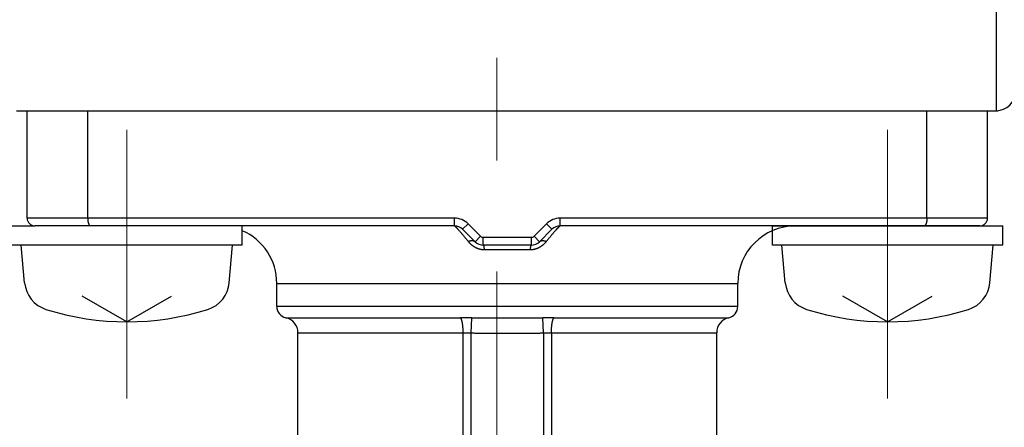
# Model space of a CAD drawing. Header units: millimetres. Extents: x 0 to 1076, y 0 to 742.
# Tile 67 of 132: x 153 to 179, y 437 to 448. Entities that reach past the tile are written whole.
import ezdxf

# ---------------------------------------------------------------- set-up
doc = ezdxf.new("R2010")
doc.units = ezdxf.units.MM
doc.header["$LTSCALE"] = 0.454724
doc.linetypes.add('CENTER', pattern=[50.8, 31.75, -6.35, 6.35, -6.35])
doc.layers.add('NoLayerName_001', color=7, linetype='Continuous')
doc.layers.add('NoLayerName_002', color=7, linetype='Continuous')
doc.styles.get("Standard").update_dxf_attribs({"font": 'txt', "bigfont": 'extfont2'})
doc.dimstyles.get("Standard").update_dxf_attribs({"dimtxt": 2.5, "dimasz": 2.5, "dimexe": 1, "dimexo": 1, "dimtad": 1, "dimdec": 3, "dimzin": 0, "dimdsep": 46, "dimtxsty": 'Standard', "dimcen": 2.5, "dimadec": 3, "dimazin": 0, "dimtfac": 0.75, "dimtdec": 3, "dimtmove": 0, "dimatfit": 3, "dimfxl": 1, "dimarcsym": 0})

# ---------------------------------------------------------------- blocks, each defined once
blk = doc.blocks.new('_OPEN30')
at = {"color": 0, "linetype": 'ByBlock', "lineweight": -2}
for p, q in [((-1, 0.267949), (0, 0)), ((0, 0), (-1, -0.267949)), ((0, 0), (-1, 0))]:
    blk.add_line(p, q, dxfattribs=at)
blk = doc.blocks.new('*D97')
at = {"layer": 'Defpoints', "color": 0}
for p in [(150, 456.773), (165.5, 446.875), (150, 439.782)]:
    blk.add_point(p, dxfattribs=at)
at = {"layer": 'NoLayerName_002', "color": 0, "linetype": 'Continuous', "lineweight": 13}
for p, q in [((165.5, 449.375), (165.5, 459.273)), ((161.75, 456.773), (153.75, 456.773))]:
    blk.add_line(p, q, dxfattribs=at)
at = {"layer": 'NoLayerName_002', "color": 0, "lineweight": 13, "xscale": 3.75, "yscale": 3.75, "zscale": 3.75, "rotation": 180}
blk.add_blockref('_OPEN30', (150, 456.773), dxfattribs=at)
at = {"layer": 'NoLayerName_002', "color": 0, "lineweight": 13, "xscale": 3.75, "yscale": 3.75, "zscale": 3.75}
blk.add_blockref('_OPEN30', (165.5, 456.773), dxfattribs=at)
at = {"layer": 'NoLayerName_002', "color": 0, "lineweight": 13, "insert": (157.75, 463.648), "char_height": 8.75, "attachment_point": 5}
blk.add_mtext('\\W0.8000;１６', dxfattribs=at)
blk = doc.blocks.new('*D98')
at = {"layer": 'Defpoints', "color": 0}
for p in [(200.985, 487.5), (232.693, 487.5), (170.65, 428.55)]:
    blk.add_point(p, dxfattribs=at)
at = {"layer": 'NoLayerName_002', "color": 0, "linetype": 'Continuous', "lineweight": 13}
for p, q in [((203.485, 487.5), (235.193, 487.5)), ((232.693, 432.3), (232.693, 483.75)), ((173.15, 428.55), (235.193, 428.55))]:
    blk.add_line(p, q, dxfattribs=at)
at = {"layer": 'NoLayerName_002', "color": 0, "lineweight": 13, "xscale": 3.75, "yscale": 3.75, "zscale": 3.75}
for p, rotation in [((232.693, 487.5), 90), ((232.693, 428.55), 270)]:
    blk.add_blockref('_OPEN30', p, dxfattribs=dict(at, rotation=rotation))
at = {"layer": 'NoLayerName_002', "color": 0, "lineweight": 13, "insert": (225.818, 458.025), "char_height": 8.75, "attachment_point": 5, "rotation": 90}
blk.add_mtext('\\W0.8000;５９', dxfattribs=at)

msp = doc.modelspace()

# ---------------------------------------------------------------- linework, layer by layer
at = {"layer": 'NoLayerName_001', "color": 7, "linetype": 'Continuous', "lineweight": 25}
for p, q in [((178.5, 461.620396), (178.5, 445.499924)), ((153, 445.499924), (178.550389, 445.499924)), ((152.875194, 442.499924), (153.475194, 442.499924)), ((158.875195, 441.999924), (158.875195, 442.499924)), ((172.675194, 441.999924), (172.675194, 442.499924)), ((172.675194, 442.499924), (178.675194, 442.499924)), ((178.675194, 441.999924), (178.675194, 442.499924)), ((158.875194, 441.999924), (152.875194, 441.999924)), ((153.211099, 441.018027), (153.125194, 441.999924)), ((158.53929, 441.018027), (158.625194, 441.999924)), ((178.675194, 441.999924), (172.675194, 441.999924)), ((173.011099, 441.018027), (172.925194, 441.999924)), ((178.33929, 441.018027), (178.425194, 441.999924)), ((155.875194, 439.999924), (154.712293, 440.671326)), ((155.875194, 439.999924), (157.038096, 440.671326)), ((175.675194, 439.999924), (174.512293, 440.671326)), ((175.675194, 439.999924), (176.838096, 440.671326))]:
    msp.add_line(p, q, dxfattribs=at)
at = {"layer": 'NoLayerName_001', "color": 4, "linetype": 'CENTER', "lineweight": 13}
for p, q in [((165.5, 426.875), (165.5, 446.875)), ((155.875194, 444.999924), (155.875194, 437.999924)), ((175.675194, 444.999924), (175.675194, 437.999924))]:
    msp.add_line(p, q, dxfattribs=at)
at = {"layer": 'NoLayerName_001', "color": 60, "linetype": 'Continuous', "lineweight": 25}
for p, q in [((153.275194, 442.699924), (153.275194, 445.499924)), ((153.275194, 445.499924), (178.275194, 445.499924)), ((154.852283, 442.699924), (154.852283, 445.499924)), ((176.698106, 442.699924), (176.698106, 445.499924)), ((178.275194, 442.699924), (178.275194, 445.499924)), ((164.40093, 442.699924), (153.275194, 442.699924)), ((164.40093, 442.499924), (164.40093, 442.699924)), ((178.275194, 442.699924), (167.149459, 442.699924)), ((167.149459, 442.499924), (167.149459, 442.699924)), ((164.40093, 442.499924), (153.475194, 442.499924)), ((164.613062, 442.412056), (164.754484, 442.553478)), ((164.937327, 442.087792), (164.613062, 442.412056)), ((165.078748, 442.229214), (164.754484, 442.553478)), ((166.795905, 442.553478), (166.471641, 442.229214)), ((166.937327, 442.412056), (166.613062, 442.087792)), ((166.937327, 442.412056), (166.795905, 442.553478)), ((178.075194, 442.499924), (167.149459, 442.499924)), ((164.937327, 442.087792), (165.078748, 442.229214)), ((166.40093, 442.199924), (165.149459, 442.199924)), ((165.149459, 441.999924), (165.149459, 442.199924)), ((166.40093, 441.999924), (166.40093, 442.199924)), ((166.613062, 442.087792), (166.471641, 442.229214)), ((166.40093, 441.999924), (165.149459, 441.999924)), ((166.377564, 441.874924), (165.172825, 441.874924)), ((159.775194, 440.399924), (159.775194, 440.999924)), ((159.775194, 440.999924), (171.775194, 440.999924)), ((171.775194, 440.399924), (171.775194, 440.999924)), ((171.775194, 440.399924), (159.775194, 440.399924)), ((160.010909, 440.106893), (164.560053, 440.106893)), ((164.837111, 439.711361), (164.848706, 440.104825)), ((166.713278, 439.711361), (166.701683, 440.104826)), ((166.990336, 440.106893), (171.539479, 440.106893)), ((160.325194, 436.695031), (160.325194, 439.716185)), ((160.325194, 439.716185), (164.626307, 439.716185)), ((164.626306, 429.099924), (164.626307, 439.716185)), ((164.837111, 428.799924), (164.83711, 439.711361)), ((166.713279, 439.711361), (166.713278, 428.799924)), ((166.924082, 439.716185), (171.225194, 439.716185)), ((166.924082, 439.716185), (166.924083, 429.099924)), ((171.225194, 436.299978), (171.225194, 439.716185))]:
    msp.add_line(p, q, dxfattribs=at)
at = {"layer": 'NoLayerName_001', "color": 7, "linetype": 'Continuous', "lineweight": 25}
for centre, radius, start, end in [((150, 487.499924), 60, 290.7512459, 321.32289369), ((178.5, 445.999924), 0.5, 270, 0), ((154.008055, 441.087751), 0.8, 185, 252.4732218), ((157.742334, 441.087751), 0.8, 287.5267782, 355), ((173.808055, 441.087751), 0.8, 185, 252.4732218), ((177.542334, 441.087751), 0.8, 287.5267782, 355), ((155.875194, 446.999924), 7, 252.4732218, 287.5267782), ((175.675194, 446.999924), 7, 252.4732218, 287.5267782), ((150, 487.499924), 62, 294.394883, 309.41409836)]:
    msp.add_arc(centre, radius, start, end, dxfattribs=at)
at = {"layer": 'NoLayerName_001', "color": 60, "linetype": 'Continuous', "lineweight": 25}
for centre, radius, start, end in [((153.475194, 442.699924), 0.2, 180, 270), ((164.40093, 442.199924), 0.499993, 45, 90), ((167.149459, 442.199924), 0.499993, 90, 135), ((178.075194, 442.699924), 0.2, 270, 0), ((164.40093, 442.199924), 0.3, 45, 90), ((160.569924, 438.912825), 5.254602, 40.5059643, 41.4244062), ((167.149459, 442.199924), 0.3, 90, 135), ((171.336531, 438.603619), 5.726171, 138.6073412, 139.4513541), ((173.275194, 440.999924), 1.5, 90, 180), ((158.275194, 440.999924), 1.5, 0, 66.4218215), ((165.149459, 442.299924), 0.1, 225, 270), ((166.40093, 442.299924), 0.1, 270, 315), ((165.149459, 442.299924), 0.3, 225, 270), ((166.40093, 442.299924), 0.3, 270, 315), ((160.075194, 440.399924), 0.3, 180, 257.626508), ((171.475194, 440.399924), 0.3, 282.3734669, 0), ((159.925194, 439.716185), 0.4, 0, 77.626275), ((164.555254, 419.28233), 20.824564, 89.1925804, 89.9867947), ((167.011159, 417.044882), 23.062021, 90.0517328, 90.768892), ((171.625194, 439.716185), 0.4, 102.3737438, 180)]:
    msp.add_arc(centre, radius, start, end, dxfattribs=at)
at = {"layer": 'NoLayerName_001', "color": 7, "linetype": 'Continuous', "lineweight": 25}
for points, knots in [([(154.852283, 442.699924), (154.85229, 442.698242), (154.852294, 442.694876), (154.852369, 442.689827), (154.852484, 442.684778), (154.852649, 442.679729), (154.852862, 442.67468), (154.853125, 442.669634), (154.853438, 442.66459), (154.853802, 442.659549), (154.854217, 442.654512), (154.854684, 442.64948), (154.855205, 442.644454), (154.855778, 442.639433), (154.856407, 442.63442), (154.85709, 442.629415), (154.857829, 442.624418), (154.858624, 442.61943), (154.859477, 442.614453), (154.86039, 442.609487), (154.861366, 442.604533), (154.862407, 442.599594), (154.863515, 442.594669), (154.864694, 442.58976), (154.865945, 442.584869), (154.867272, 442.579997), (154.868679, 442.575147), (154.870172, 442.570324), (154.871756, 442.565529), (154.873436, 442.560766), (154.875216, 442.556039), (154.877101, 442.551352), (154.879104, 442.546714), (154.881234, 442.542133), (154.883502, 442.537619), (154.88592, 442.533181), (154.888497, 442.528831), (154.891251, 442.524588), (154.894218, 442.520493), (154.897383, 442.516539), (154.899735, 442.514116), (154.900882, 442.512877)], [0, 0, 0, 0, 0.005047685, 0.0100970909, 0.0151479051, 0.0201998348, 0.0252526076, 0.0303059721, 0.0353596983, 0.0404135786, 0.0454674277, 0.050521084, 0.0555744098, 0.0606272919, 0.0656796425, 0.0707313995, 0.0757825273, 0.0808330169, 0.0858828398, 0.0909319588, 0.0959804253, 0.1010283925, 0.1060761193, 0.1111239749, 0.1161724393, 0.1212216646, 0.1262711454, 0.1313205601, 0.1363698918, 0.1414194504, 0.146469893, 0.1515216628, 0.1565735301, 0.1616247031, 0.1666755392, 0.1717276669, 0.1767833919, 0.1818400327, 0.1868950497, 0.1919512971, 0.1970174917, 0.1970174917, 0.1970174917, 0.1970174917]), ([(176.698106, 442.699924), (176.698098, 442.698242), (176.698094, 442.694876), (176.69802, 442.689827), (176.697905, 442.684778), (176.69774, 442.679729), (176.697527, 442.67468), (176.697264, 442.669634), (176.696951, 442.66459), (176.696587, 442.659549), (176.696172, 442.654512), (176.695705, 442.64948), (176.695184, 442.644454), (176.694611, 442.639433), (176.693982, 442.63442), (176.693299, 442.629415), (176.69256, 442.624418), (176.691765, 442.61943), (176.690912, 442.614453), (176.689999, 442.609487), (176.689023, 442.604533), (176.687982, 442.599594), (176.686874, 442.594669), (176.685695, 442.58976), (176.684444, 442.584869), (176.683117, 442.579997), (176.68171, 442.575147), (176.680217, 442.570324), (176.678633, 442.565529), (176.676953, 442.560766), (176.675173, 442.556039), (176.673287, 442.551352), (176.671285, 442.546714), (176.669155, 442.542133), (176.666887, 442.537619), (176.664469, 442.533181), (176.661892, 442.528831), (176.659138, 442.524588), (176.656171, 442.520493), (176.653006, 442.516539), (176.650654, 442.514116), (176.649507, 442.512877)], [0, 0, 0, 0, 0.005047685, 0.0100970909, 0.0151479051, 0.0201998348, 0.0252526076, 0.0303059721, 0.0353596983, 0.0404135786, 0.0454674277, 0.050521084, 0.0555744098, 0.0606272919, 0.0656796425, 0.0707313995, 0.0757825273, 0.0808330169, 0.0858828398, 0.0909319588, 0.0959804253, 0.1010283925, 0.1060761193, 0.1111239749, 0.1161724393, 0.1212216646, 0.1262711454, 0.1313205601, 0.1363698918, 0.1414194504, 0.146469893, 0.1515216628, 0.1565735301, 0.1616247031, 0.1666755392, 0.1717276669, 0.1767833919, 0.1818400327, 0.1868950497, 0.1919512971, 0.1970174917, 0.1970174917, 0.1970174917, 0.1970174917]), ([(176.649507, 442.512877), (176.648268, 442.511726), (176.645865, 442.509343), (176.641818, 442.506268), (176.637466, 442.503619), (176.632778, 442.50161), (176.627855, 442.500182), (176.624453, 442.50008), (176.622775, 442.499924)], [0, 0, 0, 0, 0.00507275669, 0.01013871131, 0.01521028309, 0.02031494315, 0.02541283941, 0.03046989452, 0.03046989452, 0.03046989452, 0.03046989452])]:
    msp.add_open_spline(points, degree=3, knots=knots, dxfattribs=at)
at = {"layer": 'NoLayerName_001', "color": 60, "linetype": 'Continuous', "lineweight": 25}
for points, knots in [([(164.40093, 442.499924), (164.401904, 442.499572), (164.403934, 442.499042), (164.406478, 442.497191), (164.40899, 442.495363), (164.411392, 442.493364), (164.413761, 442.491332), (164.416095, 442.489263), (164.418398, 442.487167), (164.420677, 442.485045), (164.422937, 442.482902), (164.425181, 442.480742), (164.42741, 442.478566), (164.429627, 442.476375), (164.431833, 442.474173), (164.434029, 442.471961), (164.436216, 442.469741), (164.438395, 442.467514), (164.440567, 442.46528), (164.442732, 442.46304), (164.444891, 442.460793), (164.447044, 442.458541), (164.449191, 442.456283), (164.451333, 442.454021), (164.453471, 442.451754), (164.455603, 442.449483), (164.458442, 442.446449), (164.461979, 442.442647), (164.466209, 442.438071), (164.470427, 442.433483), (164.474632, 442.428884), (164.478826, 442.424275), (164.48301, 442.419657), (164.487183, 442.415029), (164.491346, 442.410392), (164.496193, 442.404973), (164.501718, 442.398767), (164.506541, 442.393327), (164.509291, 442.390213), (164.509978, 442.389434)], [0, 0, 0, 0, 0.0031054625, 0.0062105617, 0.0093267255, 0.01245195, 0.0155746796, 0.0186920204, 0.0218062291, 0.0249193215, 0.0280330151, 0.0311478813, 0.0342637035, 0.0373801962, 0.0404970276, 0.0436138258, 0.0467302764, 0.0498463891, 0.0529622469, 0.0560779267, 0.0591934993, 0.0623090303, 0.0654245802, 0.0685401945, 0.0716558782, 0.0747716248, 0.077887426, 0.0841191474, 0.0903509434, 0.0965827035, 0.1028144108, 0.1090460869, 0.1152777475, 0.1215094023, 0.1277410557, 0.1339727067, 0.1433201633, 0.1526675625, 0.1557833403, 0.1557833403, 0.1557833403, 0.1557833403]), ([(167.040781, 442.389854), (167.042839, 442.392178), (167.04695, 442.396831), (167.052453, 442.403017), (167.057278, 442.408421), (167.061422, 442.413044), (167.065576, 442.417659), (167.06974, 442.422266), (167.073914, 442.426863), (167.078099, 442.431449), (167.082297, 442.436026), (167.086506, 442.440591), (167.090025, 442.444384), (167.092848, 442.447412), (167.094969, 442.449679), (167.097094, 442.451942), (167.099225, 442.4542), (167.101359, 442.456454), (167.103499, 442.458703), (167.105645, 442.460947), (167.107796, 442.463185), (167.109953, 442.465417), (167.112118, 442.467643), (167.11429, 442.469862), (167.11647, 442.472073), (167.118658, 442.474277), (167.120856, 442.476471), (167.123066, 442.478653), (167.125288, 442.480821), (167.127524, 442.482973), (167.129777, 442.485107), (167.132048, 442.48722), (167.134344, 442.489309), (167.13667, 442.491369), (167.139031, 442.493393), (167.141426, 442.495383), (167.143929, 442.497204), (167.146465, 442.499046), (167.148489, 442.499573), (167.149459, 442.499924)], [0, 0, 0, 0, 0.0093138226, 0.0186277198, 0.024837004, 0.0310462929, 0.037255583, 0.043464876, 0.0496741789, 0.0558835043, 0.0620928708, 0.0683022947, 0.0745117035, 0.0776163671, 0.0807209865, 0.0838255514, 0.0869300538, 0.0900344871, 0.0931388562, 0.0962432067, 0.0993475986, 0.1024520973, 0.1055567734, 0.1086617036, 0.1117669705, 0.1148725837, 0.1179782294, 0.1210835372, 0.1241881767, 0.127291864, 0.1303943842, 0.1334963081, 0.1365993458, 0.1397055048, 0.1428170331, 0.1459310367, 0.1490360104, 0.1521299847, 0.1552243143, 0.1552243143, 0.1552243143, 0.1552243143]), ([(164.565199, 442.325832), (164.568454, 442.322022), (164.574968, 442.314408), (164.587953, 442.299141), (164.604137, 442.280018), (164.623488, 442.257012), (164.642778, 442.233953), (164.662008, 442.210845), (164.681182, 442.18769), (164.700303, 442.164491), (164.719373, 442.14125), (164.738401, 442.117976), (164.751046, 442.102426), (164.757373, 442.094655)], [0, 0, 0, 0, 0.0150313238, 0.030062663, 0.0601254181, 0.0901882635, 0.1202511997, 0.1503142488, 0.180377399, 0.2104406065, 0.240503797, 0.2705668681, 0.3006296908, 0.3006296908, 0.3006296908, 0.3006296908]), ([(166.793019, 442.094658), (166.799356, 442.10244), (166.812019, 442.118011), (166.83108, 442.141315), (166.850179, 442.164588), (166.869323, 442.187824), (166.888518, 442.211018), (166.90777, 442.234165), (166.927085, 442.257259), (166.946467, 442.280297), (166.962682, 442.299441), (166.975691, 442.314726), (166.982215, 442.322351), (166.985475, 442.326165)], [0, 0, 0, 0, 0.0301059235, 0.0602118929, 0.0903181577, 0.1204248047, 0.1505316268, 0.1806384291, 0.2107450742, 0.2408514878, 0.2709576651, 0.28601069, 0.3010636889, 0.3010636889, 0.3010636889, 0.3010636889]), ([(165.172825, 441.874924), (165.167434, 441.875025), (165.156642, 441.875083), (165.14047, 441.876038), (165.124324, 441.877503), (165.108228, 441.879563), (165.092205, 441.882185), (165.076281, 441.885368), (165.060478, 441.889102), (165.04482, 441.893379), (165.029327, 441.898192), (165.014014, 441.903524), (164.998889, 441.909358), (164.983964, 441.915677), (164.969247, 441.922465), (164.95475, 441.929705), (164.94048, 441.937382), (164.926449, 441.945479), (164.912664, 441.953981), (164.899129, 441.962872), (164.885849, 441.972137), (164.872826, 441.981762), (164.860066, 441.991732), (164.847571, 442.002033), (164.835344, 442.01265), (164.82339, 442.023569), (164.811708, 442.034775), (164.800297, 442.046255), (164.789153, 442.057991), (164.778286, 442.06998), (164.767654, 442.082172), (164.760821, 442.090512), (164.757373, 442.094655)], [0, 0, 0, 0, 0.0161749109, 0.0323697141, 0.0485814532, 0.0648064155, 0.0810402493, 0.0972780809, 0.1135146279, 0.1297443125, 0.1459633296, 0.1621745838, 0.1783814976, 0.1945863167, 0.2107901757, 0.2269931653, 0.2431944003, 0.259392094, 0.2755853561, 0.2917763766, 0.307967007, 0.3241582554, 0.3403503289, 0.3565426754, 0.3727340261, 0.3889227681, 0.4051091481, 0.4212938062, 0.4374766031, 0.4536566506, 0.469832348, 0.4860014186, 0.4860014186, 0.4860014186, 0.4860014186]), ([(164.75746, 442.094558), (164.759409, 442.095371), (164.763296, 442.097023), (164.769191, 442.099347), (164.775126, 442.101574), (164.781107, 442.10368), (164.787131, 442.105664), (164.793196, 442.107519), (164.799302, 442.10924), (164.805447, 442.11082), (164.811631, 442.112254), (164.817849, 442.113537), (164.8241, 442.114656), (164.830379, 442.1156), (164.836682, 442.116356), (164.843004, 442.116914), (164.849341, 442.117261), (164.855689, 442.117384), (164.862042, 442.117272), (164.868391, 442.116914), (164.874723, 442.116291), (164.881022, 442.115387), (164.887269, 442.114182), (164.893445, 442.112659), (164.899534, 442.110801), (164.905515, 442.108588), (164.91136, 442.106011), (164.917039, 442.103074), (164.92252, 442.099786), (164.927752, 442.096139), (164.93275, 442.092193), (164.935778, 442.08923), (164.937327, 442.087792)], [0, 0, 0, 0, 0.0063335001, 0.0126703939, 0.0190095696, 0.0253501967, 0.0316917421, 0.0380339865, 0.0443770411, 0.0507213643, 0.0570677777, 0.063416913, 0.0697670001, 0.0761161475, 0.0824633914, 0.0888087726, 0.0951534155, 0.1014996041, 0.1078508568, 0.114209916, 0.1205723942, 0.1269338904, 0.1332926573, 0.1396499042, 0.1460101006, 0.1523812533, 0.1587684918, 0.1651621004, 0.1715513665, 0.1779279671, 0.1842866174, 0.190625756, 0.190625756, 0.190625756, 0.190625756]), ([(165.149459, 441.999924), (165.150318, 441.999514), (165.152284, 441.998968), (165.153899, 441.996396), (165.155241, 441.99387), (165.15636, 441.991216), (165.157349, 441.988517), (165.15822, 441.985778), (165.158999, 441.983015), (165.159715, 441.980235), (165.160387, 441.977445), (165.161019, 441.974644), (165.161615, 441.971835), (165.162179, 441.969019), (165.162716, 441.966198), (165.163231, 441.963373), (165.163724, 441.960545), (165.164195, 441.957713), (165.164647, 441.954877), (165.16508, 441.952039), (165.165496, 441.949198), (165.165895, 441.946355), (165.166279, 441.943509), (165.166649, 441.940661), (165.167005, 441.937812), (165.16735, 441.934961), (165.167683, 441.932108), (165.168007, 441.929255), (165.168323, 441.926401), (165.16863, 441.923546), (165.168931, 441.92069), (165.169223, 441.917834), (165.169509, 441.914977), (165.169787, 441.912119), (165.170058, 441.909261), (165.170322, 441.906402), (165.17058, 441.903543), (165.170832, 441.900683), (165.171076, 441.897823), (165.171316, 441.894962), (165.171469, 441.893055), (165.171547, 441.892101)], [0, 0, 0, 0, 0.0028577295, 0.005817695, 0.008660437, 0.0115423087, 0.0144198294, 0.0172912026, 0.0201609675, 0.0230309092, 0.0259012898, 0.0287722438, 0.0316437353, 0.0345155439, 0.0373872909, 0.0402586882, 0.0431298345, 0.0460008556, 0.0488718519, 0.0517429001, 0.0546140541, 0.0574853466, 0.0603567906, 0.0632283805, 0.0661000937, 0.0689718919, 0.0718437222, 0.0747155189, 0.077587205, 0.0804587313, 0.0833301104, 0.0862013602, 0.0890724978, 0.0919435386, 0.0948144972, 0.0976853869, 0.1005562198, 0.1034270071, 0.1062977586, 0.1091684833, 0.1120391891, 0.1120391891, 0.1120391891, 0.1120391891]), ([(165.171547, 441.892101), (165.171622, 441.891147), (165.171775, 441.889239), (165.171995, 441.886377), (165.172211, 441.883515), (165.172421, 441.880652), (165.172626, 441.877788), (165.172758, 441.875879), (165.172825, 441.874924)], [0, 0, 0, 0, 0.0028706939, 0.00574138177, 0.00861206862, 0.0114827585, 0.01435345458, 0.01722415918, 0.01722415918, 0.01722415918, 0.01722415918]), ([(166.793019, 442.094658), (166.789572, 442.090515), (166.782739, 442.082174), (166.772105, 442.069984), (166.761236, 442.057997), (166.75009, 442.046263), (166.738676, 442.034785), (166.726992, 442.02358), (166.715037, 442.012662), (166.702811, 442.002044), (166.690317, 441.991741), (166.677558, 441.981768), (166.664538, 441.97214), (166.65126, 441.962871), (166.637727, 441.953977), (166.623944, 441.945473), (166.609914, 441.937374), (166.595645, 441.929696), (166.581147, 441.922455), (166.566431, 441.915667), (166.551505, 441.909348), (166.536379, 441.903516), (166.521065, 441.898185), (166.505571, 441.893372), (166.489913, 441.889096), (166.474109, 441.885363), (166.458185, 441.88218), (166.442162, 441.879558), (166.426066, 441.877499), (166.409919, 441.876035), (166.393747, 441.875081), (166.382955, 441.875025), (166.377564, 441.874924)], [0, 0, 0, 0, 0.016169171, 0.0323448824, 0.0485249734, 0.0647079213, 0.0808928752, 0.0970796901, 0.1132689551, 0.1294608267, 0.1456536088, 0.161845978, 0.1780373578, 0.1942279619, 0.2104188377, 0.2266119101, 0.2428094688, 0.2590106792, 0.2752137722, 0.2914178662, 0.3076230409, 0.3238304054, 0.3400421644, 0.356261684, 0.3724918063, 0.3887287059, 0.4049668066, 0.4212008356, 0.4374259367, 0.4536377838, 0.4698326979, 0.4860077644, 0.4860077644, 0.4860077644, 0.4860077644]), ([(166.377564, 441.874924), (166.377631, 441.875879), (166.377763, 441.877788), (166.377968, 441.880652), (166.378178, 441.883515), (166.378393, 441.886377), (166.378614, 441.889239), (166.378841, 441.892101), (166.379074, 441.894962), (166.379312, 441.897823), (166.379557, 441.900683), (166.379808, 441.903543), (166.380066, 441.906403), (166.380331, 441.909261), (166.380602, 441.912119), (166.38088, 441.914977), (166.381165, 441.917834), (166.381458, 441.92069), (166.381758, 441.923546), (166.382066, 441.926401), (166.382381, 441.929255), (166.382705, 441.932109), (166.383039, 441.934961), (166.383383, 441.937812), (166.38374, 441.940662), (166.38411, 441.943509), (166.384493, 441.946355), (166.384892, 441.949198), (166.385308, 441.952039), (166.385741, 441.954878), (166.386193, 441.957713), (166.386665, 441.960545), (166.387157, 441.963374), (166.387672, 441.966199), (166.388209, 441.969019), (166.388774, 441.971835), (166.38937, 441.974644), (166.390001, 441.977445), (166.390675, 441.980235), (166.391383, 441.983017), (166.391922, 441.984853), (166.392184, 441.985773)], [0, 0, 0, 0, 0.0028707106, 0.0057414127, 0.0086121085, 0.0114828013, 0.0143534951, 0.017224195, 0.0200949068, 0.0229656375, 0.025836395, 0.0287071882, 0.0315780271, 0.0344489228, 0.0373198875, 0.0401909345, 0.0430620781, 0.0459333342, 0.0488047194, 0.051676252, 0.0545479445, 0.0574197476, 0.0602915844, 0.0631633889, 0.0660351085, 0.0689067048, 0.071778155, 0.0746494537, 0.0775206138, 0.080391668, 0.0832626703, 0.0861336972, 0.0890048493, 0.0918762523, 0.094748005, 0.0976198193, 0.1004913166, 0.1033622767, 0.1062326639, 0.1091026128, 0.111972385, 0.111972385, 0.111972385, 0.111972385]), ([(166.392184, 441.985773), (166.392475, 441.986685), (166.393031, 441.98852), (166.394031, 441.991216), (166.395147, 441.99387), (166.39649, 441.996396), (166.398105, 441.998968), (166.400071, 441.999514), (166.40093, 441.999924)], [0, 0, 0, 0, 0.00287137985, 0.0057489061, 0.0086307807, 0.01147353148, 0.01443350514, 0.01729124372, 0.01729124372, 0.01729124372, 0.01729124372]), ([(166.613063, 442.087792), (166.614612, 442.08923), (166.61764, 442.092193), (166.622639, 442.096139), (166.627872, 442.099785), (166.633354, 442.103073), (166.639034, 442.106011), (166.644881, 442.108588), (166.650862, 442.1108), (166.656952, 442.112658), (166.663129, 442.114181), (166.669377, 442.115386), (166.675676, 442.116291), (166.68201, 442.116913), (166.68836, 442.117272), (166.694713, 442.117384), (166.701061, 442.117261), (166.707399, 442.116914), (166.713723, 442.116357), (166.720026, 442.115601), (166.726307, 442.114657), (166.732558, 442.113539), (166.738778, 442.112257), (166.744962, 442.110823), (166.751108, 442.109243), (166.757215, 442.107523), (166.763281, 442.105668), (166.769306, 442.103685), (166.775288, 442.101579), (166.781224, 442.099354), (166.787121, 442.09703), (166.791009, 442.095378), (166.792957, 442.094565)], [0, 0, 0, 0, 0.0063399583, 0.0126994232, 0.0190768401, 0.0254669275, 0.0318613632, 0.0382494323, 0.0446214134, 0.0509824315, 0.057340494, 0.063700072, 0.0700623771, 0.0764256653, 0.0827855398, 0.0891376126, 0.0954846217, 0.1018300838, 0.1081762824, 0.1145243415, 0.120874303, 0.127225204, 0.1335751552, 0.1399223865, 0.1462675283, 0.152611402, 0.1589544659, 0.1652968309, 0.1716382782, 0.1779782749, 0.1843159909, 0.190650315, 0.190650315, 0.190650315, 0.190650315]), ([(164.571678, 440.090564), (164.569912, 440.093419), (164.566742, 440.099365), (164.562161, 440.104305), (164.560053, 440.106893)], [0, 0, 0, 0, 0.0100725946, 0.02008692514, 0.02008692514, 0.02008692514, 0.02008692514]), ([(164.626306, 439.716185), (164.626297, 439.719526), (164.626293, 439.726207), (164.626209, 439.73623), (164.626079, 439.746252), (164.625893, 439.756274), (164.625653, 439.766295), (164.625359, 439.776315), (164.625009, 439.786333), (164.624604, 439.79635), (164.624142, 439.806364), (164.623624, 439.816377), (164.623048, 439.826387), (164.622414, 439.836393), (164.621722, 439.846397), (164.620971, 439.856398), (164.620158, 439.866393), (164.619281, 439.876384), (164.618334, 439.886368), (164.617316, 439.896344), (164.616222, 439.906312), (164.61505, 439.916269), (164.613794, 439.926216), (164.612453, 439.93615), (164.611022, 439.946071), (164.609499, 439.955978), (164.607879, 439.965869), (164.606159, 439.975744), (164.604329, 439.985598), (164.602377, 439.99543), (164.600292, 440.005236), (164.598062, 440.015013), (164.595676, 440.024754), (164.593107, 440.034449), (164.590328, 440.044082), (164.587306, 440.053638), (164.584027, 440.063108), (164.580389, 440.072449), (164.576387, 440.081669), (164.573208, 440.087574), (164.571678, 440.090564)], [0, 0, 0, 0, 0.0100226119, 0.0200454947, 0.0300686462, 0.0400920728, 0.0501157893, 0.0601398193, 0.0701641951, 0.080188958, 0.090214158, 0.1002398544, 0.1102661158, 0.1202930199, 0.1303206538, 0.1403490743, 0.1503779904, 0.1604069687, 0.1704356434, 0.180463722, 0.1904909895, 0.2005173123, 0.2105426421, 0.22056702, 0.2305905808, 0.2406135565, 0.2506362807, 0.2606591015, 0.2706820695, 0.2807054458, 0.2907299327, 0.3007567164, 0.3107865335, 0.3208160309, 0.3308419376, 0.340863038, 0.3508804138, 0.3608989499, 0.3709330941, 0.3810078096, 0.3810078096, 0.3810078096, 0.3810078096]), ([(164.848706, 440.104826), (164.879588, 440.104467), (164.94135, 440.103691), (165.033996, 440.102873), (165.142086, 440.102108), (165.28106, 440.101439), (165.481802, 440.100858), (165.651661, 440.100696), (165.759753, 440.100692), (165.775194, 440.100691)], [0, 0, 0, 0, 0.092650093, 0.185300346, 0.2779509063, 0.4169271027, 0.6022280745, 0.8801783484, 0.9265034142, 0.9265034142, 0.9265034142, 0.9265034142]), ([(165.775194, 440.100691), (165.867845, 440.100763), (166.022262, 440.100761), (166.223003, 440.101285), (166.361978, 440.101862), (166.470069, 440.10252), (166.562716, 440.103266), (166.639921, 440.104046), (166.686242, 440.104636), (166.701683, 440.104826)], [0, 0, 0, 0, 0.2779502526, 0.4632509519, 0.6022271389, 0.6948778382, 0.7875282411, 0.8801783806, 0.9265034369, 0.9265034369, 0.9265034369, 0.9265034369]), ([(166.924083, 439.716185), (166.924092, 439.719526), (166.924096, 439.726207), (166.92418, 439.73623), (166.92431, 439.746252), (166.924496, 439.756274), (166.924736, 439.766295), (166.92503, 439.776315), (166.92538, 439.786333), (166.925785, 439.79635), (166.926247, 439.806364), (166.926765, 439.816377), (166.927341, 439.826387), (166.927975, 439.836393), (166.928667, 439.846397), (166.929418, 439.856398), (166.930231, 439.866393), (166.931108, 439.876384), (166.932055, 439.886368), (166.933073, 439.896344), (166.934167, 439.906312), (166.935339, 439.916269), (166.936595, 439.926216), (166.937936, 439.93615), (166.939367, 439.946071), (166.94089, 439.955978), (166.94251, 439.965869), (166.94423, 439.975744), (166.94606, 439.985598), (166.948012, 439.99543), (166.950097, 440.005236), (166.952327, 440.015013), (166.954713, 440.024754), (166.957281, 440.034449), (166.960061, 440.044082), (166.963082, 440.053638), (166.966362, 440.063108), (166.97, 440.072449), (166.974002, 440.081669), (166.977181, 440.087574), (166.978711, 440.090564)], [0, 0, 0, 0, 0.0100226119, 0.0200454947, 0.0300686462, 0.0400920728, 0.0501157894, 0.0601398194, 0.0701641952, 0.080188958, 0.090214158, 0.1002398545, 0.1102661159, 0.12029302, 0.1303206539, 0.1403490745, 0.1503779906, 0.1604069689, 0.1704356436, 0.1804637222, 0.1904909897, 0.2005173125, 0.2105426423, 0.2205670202, 0.230590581, 0.2406135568, 0.2506362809, 0.2606591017, 0.2706820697, 0.280705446, 0.2907299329, 0.3007567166, 0.3107865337, 0.3208160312, 0.3308419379, 0.3408630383, 0.3508804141, 0.3608989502, 0.3709330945, 0.38100781, 0.38100781, 0.38100781, 0.38100781]), ([(166.978711, 440.090564), (166.980477, 440.093419), (166.983647, 440.099365), (166.988228, 440.104305), (166.990336, 440.106893)], [0, 0, 0, 0, 0.01007259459, 0.02008692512, 0.02008692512, 0.02008692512, 0.02008692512]), ([(164.626307, 439.716185), (164.629822, 439.71618), (164.636851, 439.716178), (164.647394, 439.716135), (164.657937, 439.716068), (164.66848, 439.715975), (164.679023, 439.715855), (164.689566, 439.715708), (164.700108, 439.715537), (164.71065, 439.71534), (164.721191, 439.71512), (164.731732, 439.714877), (164.742272, 439.714612), (164.752812, 439.714325), (164.763352, 439.714018), (164.777403, 439.713583), (164.794966, 439.71299), (164.81604, 439.712217), (164.830086, 439.711641), (164.83711, 439.711361)], [0, 0, 0, 0, 0.0105433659, 0.0210867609, 0.0316301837, 0.042173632, 0.0527171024, 0.0632605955, 0.0738041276, 0.0843477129, 0.0948913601, 0.1054350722, 0.115978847, 0.1265226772, 0.1370665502, 0.1476104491, 0.1686982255, 0.1897857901, 0.2108728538, 0.2108728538, 0.2108728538, 0.2108728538]), ([(164.83711, 439.711361), (164.852739, 439.710924), (164.883998, 439.710015), (164.930892, 439.708857), (164.977788, 439.707811), (165.024687, 439.706889), (165.071589, 439.706076), (165.134127, 439.705127), (165.212304, 439.704168), (165.306118, 439.703306), (165.399934, 439.702655), (165.509384, 439.70212), (165.634471, 439.701756), (165.728287, 439.701749), (165.775194, 439.701712)], [0, 0, 0, 0, 0.0469077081, 0.093815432, 0.1407233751, 0.1876316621, 0.2345403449, 0.281449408, 0.3752682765, 0.4690870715, 0.5629043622, 0.6567203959, 0.7974433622, 0.9381663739, 0.9381663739, 0.9381663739, 0.9381663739]), ([(165.775194, 439.701712), (165.822102, 439.701749), (165.915918, 439.701756), (166.041004, 439.70212), (166.150455, 439.702655), (166.244271, 439.703306), (166.338085, 439.704168), (166.416261, 439.705127), (166.4788, 439.706077), (166.525702, 439.70689), (166.572601, 439.707811), (166.619497, 439.708858), (166.666391, 439.710015), (166.697649, 439.710924), (166.713279, 439.711361)], [0, 0, 0, 0, 0.1407230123, 0.281445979, 0.3752620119, 0.4690793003, 0.5628980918, 0.6567169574, 0.7036260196, 0.7505347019, 0.797442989, 0.8443509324, 0.8912586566, 0.9381663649, 0.9381663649, 0.9381663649, 0.9381663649]), ([(166.713279, 439.711361), (166.720302, 439.711642), (166.734348, 439.712218), (166.751909, 439.712865), (166.765958, 439.713352), (166.776496, 439.713697), (166.787035, 439.714023), (166.797574, 439.714329), (166.808114, 439.714614), (166.818655, 439.714877), (166.829196, 439.715118), (166.839738, 439.715336), (166.85028, 439.715531), (166.860823, 439.715702), (166.871365, 439.715848), (166.881908, 439.715969), (166.892452, 439.716065), (166.902995, 439.716133), (166.913538, 439.716177), (166.920567, 439.71618), (166.924082, 439.716185)], [0, 0, 0, 0, 0.0210864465, 0.0421729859, 0.0527164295, 0.0632600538, 0.0738038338, 0.0843477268, 0.0948916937, 0.1054356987, 0.11597971, 0.1265236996, 0.1370676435, 0.1476115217, 0.1581553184, 0.168699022, 0.1792426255, 0.1897861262, 0.2003295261, 0.2108728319, 0.2108728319, 0.2108728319, 0.2108728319])]:
    msp.add_open_spline(points, degree=3, knots=knots, dxfattribs=at)

# ---------------------------------------------------------------- dimensions: what is measured, and where the dimension line sits
at = {"layer": 'NoLayerName_002', "color": 3, "linetype": 'Continuous', "lineweight": 13}
for base, p1, p2, angle, text, override, picture, middle in [((232.693237, 487.5), (170.649999, 428.55), (200.985309, 487.5), 90, '\\W0.8000;５９', {"dimtxt": 8.75, "dimasz": 3.75, "dimexe": 2.5, "dimexo": 2.5, "dimgap": 2.5, "dimzin": 8, "dimblk": 'OPEN30', "dimclrd": 0, "dimclre": 0, "dimclrt": 0, "dimtp": 0, "dimtm": 0, "dimlwd": 13, "dimlwe": 13}, '*D98', (232.693237, 458.025)), ((150, 456.772671), (165.5, 446.875), (150, 439.782498), 180, '\\W0.8000;１６', {"dimtxt": 8.75, "dimasz": 3.75, "dimexe": 2.5, "dimexo": 2.5, "dimgap": 2.5, "dimzin": 8, "dimblk": 'OPEN30', "dimse2": 1, "dimclrd": 0, "dimclre": 0, "dimclrt": 0, "dimtp": 0, "dimtm": 0, "dimlwd": 13, "dimlwe": 13}, '*D97', (157.75, 456.772671))]:
    dim = msp.add_linear_dim(base=base, p1=p1, p2=p2, angle=angle, text=text, dimstyle='Standard', override=override, dxfattribs=at)
    dim.commit()
    dim.dimension.update_dxf_attribs({"geometry": picture, "text_midpoint": middle, "dimtype": 160})

doc.saveas('drawing.dxf')
